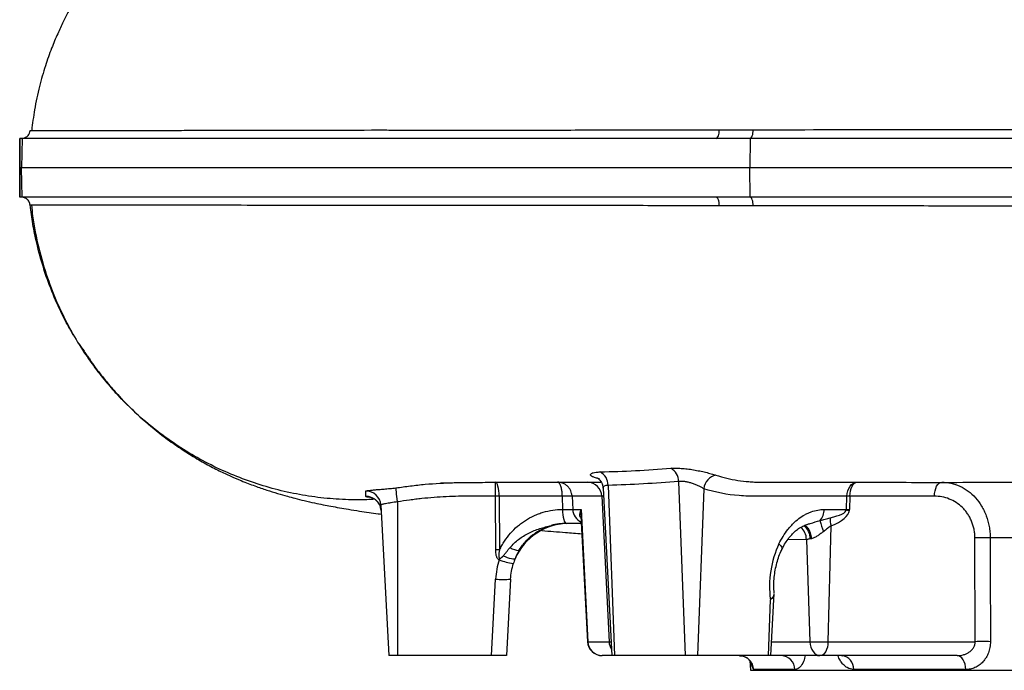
# Model space of a CAD drawing. Header units: millimetres. Extents: x 1747 to 10789, y 1498 to 10860.
# Tile 1 of 21: x 1747 to 3421, y 2593 to 3700. Entities that reach past the tile are written whole.
import ezdxf

# ---------------------------------------------------------------- set-up
doc = ezdxf.new("R2010")
doc.units = ezdxf.units.MM
doc.header["$LTSCALE"] = 5

msp = doc.modelspace()

# ---------------------------------------------------------------- linework, layer by layer
at = {"color": 7, "linetype": 'Continuous', "lineweight": 25}
for p, q in [((1747.6, 3497.9), (1747.5, 3497.9)), ((1751.2, 3497.9), (1747.6, 3497.9)), ((1751.2, 3497.9), (1750.3, 3447.9)), ((2930.9, 3497.9), (1751.2, 3497.9)), ((2988.8, 3497.9), (2930.9, 3497.9)), ((2988.8, 3497.9), (2988.5, 3447.9)), ((3970.2, 3497.9), (2988.8, 3497.9)), ((1750.3, 3447.9), (1747.3, 3447.9)), ((2988.5, 3447.9), (1750.3, 3447.9)), ((1751.2, 3397.9), (1750.3, 3447.9)), ((2988.8, 3397.9), (2988.5, 3447.9)), ((4662.2, 3447.9), (2988.5, 3447.9)), ((1747.6, 3397.9), (1747.5, 3397.9)), ((1751.2, 3397.9), (1747.6, 3397.9)), ((2930.9, 3397.9), (1751.2, 3397.9)), ((2988.8, 3397.9), (2930.9, 3397.9)), ((3970.2, 3397.9), (2988.8, 3397.9)), ((1833.3, 3171.5), (1837.8, 3163.9)), ((2555.7, 2889.2), (2555.7, 2912.9)), ((2867.2, 2914.1), (2878.2, 2617.9)), ((2738.7, 2902.8), (2753.6, 2617.9)), ((2747.2, 2907.6), (2758, 2617.9)), ((2909.9, 2901.9), (2899.4, 2617.9)), ((2389.4, 2879.8), (2389.4, 2617.9)), ((2556.4, 2797.7), (2555.7, 2889.2)), ((2669.5, 2889.2), (2562.2, 2889.2)), ((2562.2, 2889.2), (2562.8, 2797.7)), ((2669.5, 2889.2), (2669.9, 2866.6)), ((2686.1, 2889.2), (2687.2, 2866.6)), ((2736.7, 2889.2), (2749, 2641.6)), ((3152.5, 2866.6), (3153.2, 2889.2)), ((3158.4, 2889.2), (3157.6, 2866.6)), ((3302, 2889.2), (3158.4, 2889.2)), ((2360.9, 2874.1), (2374.4, 2617.9)), ((2669.9, 2866.6), (2687.2, 2866.6)), ((2669.9, 2866.6), (2669.9, 2866.6)), ((2687.2, 2866.6), (2701.4, 2866.6)), ((2701.4, 2866.6), (2713, 2641.6)), ((3114.8, 2866.6), (3152.5, 2866.6)), ((2701.2, 2855.7), (2712.5, 2641.6)), ((2701.9, 2842.9), (2676.3, 2842.9)), ((3126.2, 2838.5), (3121.1, 2641.6)), ((3084.5, 2815.6), (3090.5, 2641.6)), ((3371.1, 2641.6), (3370.9, 2818.1)), ((2549.4, 2617.9), (2556.2, 2748.1)), ((2581.2, 2748.1), (2574.4, 2617.9)), ((3023.1, 2713), (3019.6, 2617.9)), ((3024, 2617.9), (3029.5, 2723.5)), ((2713, 2641.6), (2749, 2641.6)), ((3090.5, 2641.6), (3121.1, 2641.6)), ((3121.1, 2641.6), (3371.1, 2641.6)), ((2389.4, 2617.9), (2374.4, 2617.9)), ((2549.4, 2617.9), (2389.4, 2617.9)), ((2574.4, 2617.9), (2549.4, 2617.9)), ((2753.6, 2617.9), (2737.4, 2617.9)), ((2737.4, 2617.9), (2737.4, 2617.9)), ((2758, 2617.9), (2753.6, 2617.9)), ((2878.2, 2617.9), (2758, 2617.9)), ((2899.4, 2617.9), (2878.2, 2617.9)), ((3019.6, 2617.9), (2899.4, 2617.9)), ((3024, 2617.9), (3019.6, 2617.9)), ((3107.1, 2617.9), (3024, 2617.9)), ((3108.6, 2617.9), (3107.1, 2617.9)), ((3340.6, 2617.9), (3108.6, 2617.9)), ((2988.5, 2609.2), (2989.4, 2592.9)), ((3064.7, 2594.2), (2994.9, 2594.2)), ((3355.4, 2594.2), (3164.8, 2594.2)), ((2989.4, 2592.9), (4789.4, 2592.9))]:
    msp.add_line(p, q, dxfattribs=at)
at = {"color": 8, "linetype": 'Continuous', "lineweight": 25}
for p, q in [((2739.4, 2889.2), (2736.7, 2889.2)), ((3084.5, 2815.6), (3052.6, 2815.1)), ((2712.5, 2641.6), (2713, 2641.6)), ((2749, 2641.6), (2752.3, 2641.6)), ((3025.2, 2641.6), (3090.5, 2641.6))]:
    msp.add_line(p, q, dxfattribs=at)
at = {"color": 7, "linetype": 'Continuous', "lineweight": 25, "flags": 128}
for points in [[(2930.9, 3497.9), (2932, 3498.2), (2933, 3499), (2934, 3500.3), (2934.8, 3502.1), (2935.5, 3504.3), (2936.1, 3506.9), (2936.4, 3509.6), (2936.6, 3512.5)], [(2988.8, 3497.9), (2989.8, 3498.2), (2990.8, 3499), (2991.7, 3500.4), (2992.5, 3502.2), (2993.1, 3504.4), (2993.6, 3507), (2993.9, 3509.7), (2994, 3512.6)], [(2936.6, 3383.3), (2936.4, 3386.2), (2936.1, 3388.9), (2935.6, 3391.4), (2934.8, 3393.6), (2934, 3395.4), (2933, 3396.8), (2932, 3397.6), (2930.9, 3397.9)], [(2994, 3383.2), (2993.9, 3386.1), (2993.6, 3388.8), (2993.1, 3391.3), (2992.5, 3393.5), (2991.7, 3395.4), (2990.8, 3396.7), (2989.8, 3397.6), (2988.8, 3397.9)], [(2562.2, 2889.2), (2562, 2893.9), (2561.6, 2898.4), (2561, 2902.4), (2560.2, 2906), (2559.2, 2908.9), (2558.1, 2911.1), (2557, 2912.4), (2555.7, 2912.9)], [(3153.2, 2889.2), (3153.7, 2893.9), (3154.8, 2898.4), (3156.5, 2902.4), (3158.7, 2906), (3161.3, 2908.9), (3164.3, 2911.1), (3167.5, 2912.4), (3170.8, 2912.9)], [(3158.4, 2889.2), (3158.7, 2893.9), (3159.5, 2898.4), (3160.7, 2902.4), (3162.2, 2906), (3164.1, 2908.9), (3166.2, 2911.1), (3168.5, 2912.4), (3170.8, 2912.9)], [(3302, 2889.2), (3302.3, 2893.9), (3303.1, 2898.4), (3304.3, 2902.4), (3305.8, 2906), (3307.7, 2908.9), (3309.8, 2911.1), (3312.1, 2912.4), (3314.4, 2912.9)], [(2389.4, 2879.8), (2388.8, 2884.4), (2388.4, 2888.7), (2387.9, 2892.7), (2387.5, 2896.3), (2387.2, 2899.2), (2386.9, 2901.4), (2386.7, 2902.8), (2386.6, 2903.3)], [(2361.4, 2864.9), (2360.7, 2869.7), (2360.2, 2871.3)], [(2669.9, 2866.6), (2670, 2861.9), (2670.4, 2857.4), (2671.1, 2853.3), (2671.9, 2849.7), (2672.8, 2846.8), (2673.9, 2844.7), (2675.1, 2843.3), (2676.3, 2842.9)], [(2669.9, 2866.6), (2670, 2861.9), (2670.4, 2857.4), (2671.1, 2853.3), (2671.9, 2849.7), (2672.8, 2846.8), (2673.9, 2844.7), (2675.1, 2843.3), (2676.3, 2842.9)], [(3152.4, 2865.9), (3153, 2865.8), (3153.6, 2865.7), (3154.2, 2865.6), (3154.8, 2865.5), (3155.5, 2865.4), (3156.1, 2865.3), (3156.8, 2865.3), (3157.5, 2865.2)], [(3396.8, 2818.1), (3396.9, 2768.2), (3397.2, 2641.6)], [(2589.2, 2782.6), (2588.6, 2782.1), (2587.3, 2781.9), (2585.4, 2782.1), (2582.9, 2782.6), (2579.9, 2783.4), (2576.5, 2784.4), (2572.7, 2785.7), (2568.8, 2787.2)], [(3090.5, 2641.6), (3091, 2636.9), (3092, 2632.4), (3093.6, 2628.3), (3095.7, 2624.7), (3098.2, 2621.8), (3101, 2619.7), (3104, 2618.3), (3107.1, 2617.9)], [(3121.1, 2641.6), (3120.7, 2636.9), (3120, 2632.4), (3118.8, 2628.3), (3117.2, 2624.7), (3115.3, 2621.8), (3113.2, 2619.7), (3111, 2618.3), (3108.6, 2617.9)], [(3355.4, 2594.2), (3355, 2598.9), (3354.1, 2603.4), (3352.7, 2607.4), (3350.8, 2611), (3348.6, 2613.9), (3346.1, 2616.1), (3343.4, 2617.4), (3340.6, 2617.9)]]:
    msp.add_lwpolyline(points, dxfattribs=at)
at = {"color": 8, "linetype": 'Continuous', "lineweight": 25, "flags": 128}
for points in [[(3081.6, 2839.5), (3082.1, 2839.4), (3084.5, 2837.8), (3086.8, 2835.1), (3088.9, 2831.5), (3090.6, 2827), (3092, 2822), (3092.9, 2816.7)], [(3037.8, 2808), (3040.3, 2805.5), (3042, 2803.1), (3042.9, 2801), (3042.9, 2799.2), (3042.7, 2798.5)]]:
    msp.add_lwpolyline(points, dxfattribs=at)
at = {"color": 7, "linetype": 'Continuous', "lineweight": 25}
for centre, radius, start, end in [((1750, 3512.9), 15, 349.6359, 353.9653), ((1750, 3382.9), 15, 5.805, 10.0811), ((2722.2, 2908.2), 25.1, 358.5552, 62.268), ((2840.9, 2913.7), 26.4, 0.8613, 60.1059), ((2712.3, 2888.6), 24.3, 1.4474, 88.5747), ((2936.4, 2899), 26.6, 102.456, 173.6884), ((2336, 2872.8), 25, 3.031, 91.4657), ((2559, 2426), 463.2, 89.6004, 90.3996), ((3155.8, 2593.2), 296, 89.4996, 90.5004), ((3086, 2866.8), 28.8, 318.4075, 359.5755), ((3117.2, 2867.9), 35.2, 356.7181, 357.878), ((3198.7, 2867.9), 93.4, 192.5411, 204.5616), ((3160.2, 2848.9), 35.5, 174.2918, 196.983), ((2681, 2742.9), 100, 90, 156.6278), ((3383.9, 2445), 373.3, 88.0069, 91.9931), ((2559.6, 2334.5), 463.2, 89.6004, 90.3996), ((2598.7, 2829.8), 33.3, 237.3567, 265.1439), ((2681, 2741.6), 125, 161.6608, 177), ((2607.1, 2896.7), 124.1, 248.8597, 260.2449), ((2681, 2742.9), 100, 161.6608, 177), ((2568.7, 2867.8), 120.3, 264.0433, 275.9567), ((2737.4, 2642.9), 25, 183, 270), ((2737.7, 2642.6), 24.7, 182.3659, 269.4357), ((3384.2, 2269.6), 372.2, 87.9911, 92.0089), ((2970, 2593), 24.9, 2.8102, 89.8336), ((3040.8, 2594), 23.9, 0.4328, 87.5583), ((3142.1, 2595.4), 22.7, 357.0537, 83.5647)]:
    msp.add_arc(centre, radius, start, end, dxfattribs=at)
at = {"color": 8, "linetype": 'Continuous', "lineweight": 25}
for centre, radius, start, end in [((2336.5, 2863.6), 25, 18.005, 91.772), ((2712.2, 2867.8), 25, 182.8477, 245.3563), ((3057.2, 2815.7), 27.2, 359.7436, 49.1989), ((3063.9, 2817), 27.2, 358.6105, 54.2876), ((2774.8, 2642.8), 25.9, 182.7429, 212.5455)]:
    msp.add_arc(centre, radius, start, end, dxfattribs=at)
at = {"color": 7, "linetype": 'Continuous', "lineweight": 25}
for centre, major_axis, ratio, start_param, end_param in [((3004, 2867.9), (148.5, -1.2), 0.168175, 5.664656, 6.251404), ((2991.8, 2869.2), (165.8, -2.3), 0.298259, 5.662456, 6.249204), ((3170.2, 2867.9), (25, 0.8), 0.041705, 3.923809, 4.185247), ((3110.2, 2741.6), (9.2, 124.8), 0.705175, 1.062232, 1.853575)]:
    msp.add_ellipse(centre, major_axis=major_axis, ratio=ratio, start_param=start_param, end_param=end_param, dxfattribs=at)
for points, knots in [([(1930.9, 3852.2), (1927.4, 3848.7), (1921, 3842.2), (1911.1, 3830.9), (1901.5, 3819.4), (1892, 3807.2), (1882.8, 3795.1), (1874, 3783.3), (1866, 3772.2), (1857.4, 3759.6), (1848.4, 3745.6), (1839.3, 3730.4), (1830.1, 3714), (1820.8, 3695.8), (1811, 3674.7), (1800.7, 3649.8), (1790.1, 3620), (1780.2, 3585.1), (1772.1, 3548.4), (1769, 3523.1), (1767.6, 3511.3)], [0, 0, 0, 0, 0.087298, 0.161335, 0.222827, 0.273083, 0.314575, 0.342587, 0.371866, 0.405805, 0.444421, 0.482607, 0.524353, 0.569573, 0.619172, 0.678912, 0.749397, 0.830139, 0.920505, 1, 1, 1, 1]), ([(1747.2, 3447.9), (1747.3, 3452.8), (1747.4, 3457.5), (1747.4, 3464.6), (1747.5, 3466.9), (1747.5, 3471.4), (1747.5, 3473.7), (1747.5, 3478), (1747.5, 3480), (1747.6, 3484.1), (1747.6, 3486), (1747.5, 3491.6), (1747.5, 3495), (1747.5, 3497.9)], [0, 0, 0, 0, 0.25, 0.25, 0.375, 0.375, 0.5, 0.5, 0.625, 0.625, 0.75, 0.75, 1, 1, 1, 1]), ([(1747.6, 3497.9), (1747.6, 3495), (1747.6, 3491.6), (1747.6, 3486.1), (1747.6, 3484.2), (1747.6, 3480.1), (1747.6, 3478), (1747.6, 3473.7), (1747.6, 3471.5), (1747.5, 3467), (1747.5, 3464.6), (1747.4, 3457.6), (1747.4, 3452.8), (1747.3, 3447.9)], [0, 0, 0, 0, 0.25, 0.25, 0.375, 0.375, 0.5, 0.5, 0.625, 0.625, 0.75, 0.75, 1, 1, 1, 1]), ([(1750.3, 3497.9), (1751.4, 3498), (1753.8, 3498.1), (1757.1, 3499.4), (1760.5, 3501.7), (1763.6, 3505.6), (1764.5, 3508.9), (1764.8, 3510.4), (1764.8, 3510.2), (1764.7, 3510.2)], [0, 0, 0, 0, 0.074155, 0.147968, 0.250005, 0.410093, 0.701002, 0.919999, 1, 1, 1, 1]), ([(1765.1, 3511.2), (1764.8, 3511.2), (1764.8, 3511.2), (1765.6, 3511.2), (1766.4, 3511.2), (1768.2, 3511.2), (1768.9, 3511.2), (1770.6, 3511.2), (1771.5, 3511.2), (1774.6, 3511.2), (1777.1, 3511.2), (1783, 3511.2), (1786.5, 3511.2), (1794.2, 3511.3), (1798.5, 3511.3), (1808, 3511.3), (1813.2, 3511.3), (1824.5, 3511.3), (1830.5, 3511.3), (1843.5, 3511.3), (1850.5, 3511.3), (1865.2, 3511.4), (1873, 3511.4), (1897.7, 3511.4), (1915.8, 3511.4), (1945.6, 3511.5), (1955.9, 3511.5), (1977.4, 3511.5), (1999.7, 3511.5), (2023.6, 3511.6), (2042.1, 3511.6), (2048.3, 3511.6), (2061, 3511.6), (2067.5, 3511.7), (2126.2, 3511.8), (2184, 3511.9), (2278.5, 3512), (2311.3, 3512.1), (2349.7, 3512.2), (2354, 3512.2), (2362.6, 3512.2), (2367, 3512.2), (2380, 3512.1), (2388.8, 3512.1), (2406.5, 3512), (2415.5, 3512), (2433.5, 3511.9), (2442.6, 3511.9), (2461, 3512), (2470.3, 3512), (2489, 3512), (2498.4, 3512), (2526.7, 3512), (2545.8, 3512.1), (2603.8, 3512.1), (2643.4, 3512.1), (2724.2, 3512.2), (2765.4, 3512.2), (2849.7, 3512.3), (2892.7, 3512.4), (2936.6, 3512.5)], [0, 0, 0, 0, 0.03125, 0.03125, 0.0625, 0.0625, 0.078125, 0.078125, 0.09375, 0.09375, 0.125, 0.125, 0.15625, 0.15625, 0.1875, 0.1875, 0.21875, 0.21875, 0.25, 0.25, 0.28125, 0.28125, 0.3125, 0.3125, 0.375, 0.375, 0.40625, 0.40625, 0.4375, 0.46875, 0.46875, 0.484375, 0.484375, 0.5, 0.5, 0.625, 0.625, 0.6875, 0.6875, 0.695313, 0.695313, 0.703125, 0.703125, 0.71875, 0.71875, 0.734375, 0.734375, 0.75, 0.75, 0.765625, 0.765625, 0.78125, 0.78125, 0.8125, 0.8125, 0.875, 0.875, 0.9375, 0.9375, 1, 1, 1, 1]), ([(2994, 3512.6), (3071.7, 3512.7), (3150.5, 3512.8), (3310.4, 3513), (3391.6, 3513), (3494.4, 3513), (3515.1, 3513), (3556.5, 3512.9), (3577.3, 3512.9), (3618.7, 3512.9), (3639.4, 3512.9), (3680.8, 3512.8), (3701.4, 3512.8), (3763.1, 3512.7), (3804.1, 3512.7), (3865.3, 3512.6), (3885.7, 3512.6), (3926.3, 3512.5), (3946.5, 3512.5), (3966.7, 3512.5)], [0, 0, 0, 0, 0.25, 0.25, 0.5, 0.5, 0.5625, 0.5625, 0.625, 0.625, 0.6875, 0.6875, 0.75, 0.75, 0.875, 0.875, 0.9375, 0.9375, 1, 1, 1, 1]), ([(1747.2, 3447.9), (1747.3, 3443), (1747.4, 3438.2), (1747.4, 3431.2), (1747.5, 3428.9), (1747.5, 3424.3), (1747.5, 3422.1), (1747.5, 3417.8), (1747.5, 3415.7), (1747.6, 3411.7), (1747.6, 3409.7), (1747.5, 3404.1), (1747.5, 3400.8), (1747.5, 3397.9)], [0, 0, 0, 0, 0.25, 0.25, 0.375, 0.375, 0.5, 0.5, 0.625, 0.625, 0.75, 0.75, 1, 1, 1, 1]), ([(1747.6, 3397.9), (1747.6, 3400.8), (1747.6, 3404.1), (1747.6, 3409.7), (1747.6, 3411.6), (1747.6, 3415.7), (1747.6, 3417.8), (1747.6, 3422.1), (1747.6, 3424.3), (1747.5, 3428.8), (1747.5, 3431.1), (1747.4, 3438.2), (1747.4, 3443), (1747.3, 3447.9)], [0, 0, 0, 0, 0.25, 0.25, 0.375, 0.375, 0.5, 0.5, 0.625, 0.625, 0.75, 0.75, 1, 1, 1, 1]), ([(1764.7, 3385.6), (1764.7, 3385.6), (1764.7, 3385.6), (1764.3, 3388.3), (1761.9, 3392.5), (1759, 3395.3), (1755.3, 3397.1), (1752.5, 3397.8), (1750.7, 3397.9), (1750.3, 3397.9)], [0, 0, 0, 0, 0.145235, 0.50666, 0.656295, 0.807256, 0.888345, 0.970062, 1, 1, 1, 1]), ([(2936.6, 3383.3), (2925.6, 3383.3), (2914.6, 3383.3), (2892.7, 3383.4), (2881.8, 3383.4), (2849.3, 3383.4), (2827.9, 3383.4), (2764.3, 3383.5), (2722.9, 3383.6), (2641.9, 3383.7), (2602.4, 3383.7), (2544.5, 3383.7), (2525.4, 3383.7), (2487.8, 3383.8), (2469.2, 3383.8), (2441.7, 3383.8), (2432.6, 3383.8), (2414.5, 3383.8), (2405.5, 3383.8), (2387.7, 3383.7), (2378.9, 3383.7), (2361.5, 3383.6), (2352.8, 3383.6), (2310, 3383.7), (2277.2, 3383.7), (2182.8, 3383.9), (2125.3, 3384), (2060.4, 3384.1), (2047.8, 3384.1), (2029.4, 3384.2), (2023.3, 3384.2), (2011.4, 3384.2), (2005.5, 3384.2), (1988.2, 3384.2), (1977.1, 3384.3), (1955.6, 3384.3), (1945.3, 3384.3), (1915.6, 3384.3), (1897.5, 3384.4), (1864.7, 3384.4), (1850, 3384.4), (1830.5, 3384.5), (1824.4, 3384.5), (1813.1, 3384.5), (1808, 3384.5), (1798.5, 3384.5), (1794.2, 3384.5), (1786.4, 3384.5), (1783, 3384.5), (1777.1, 3384.5), (1774.6, 3384.5), (1771.5, 3384.5), (1770.5, 3384.5), (1768.9, 3384.5), (1768.2, 3384.5), (1766.4, 3384.5), (1765.6, 3384.6), (1765, 3384.6), (1764.9, 3384.6), (1764.9, 3384.6), (1764.9, 3384.6), (1765, 3384.6), (1765.1, 3384.6), (1765.1, 3384.6), (1765.1, 3384.6), (1765.1, 3384.6), (1765.1, 3384.6)], [0, 0, 0, 0, 0.015625, 0.015625, 0.03125, 0.03125, 0.0625, 0.0625, 0.125, 0.125, 0.1875, 0.1875, 0.21875, 0.21875, 0.25, 0.25, 0.265625, 0.265625, 0.28125, 0.28125, 0.296875, 0.296875, 0.3125, 0.3125, 0.375, 0.375, 0.5, 0.5, 0.53125, 0.53125, 0.546875, 0.546875, 0.5625, 0.5625, 0.59375, 0.59375, 0.625, 0.625, 0.6875, 0.6875, 0.75, 0.75, 0.78125, 0.78125, 0.8125, 0.8125, 0.84375, 0.84375, 0.875, 0.875, 0.90625, 0.90625, 0.921875, 0.921875, 0.9375, 0.9375, 0.96875, 0.96875, 0.984375, 0.984375, 0.992188, 0.996094, 0.998047, 0.999023, 0.999023, 1, 1, 1, 1]), ([(1833.8, 3171.5), (1828.8, 3180.3), (1816.9, 3201.8), (1801.4, 3237.6), (1786.9, 3278.3), (1776.5, 3316.7), (1769.3, 3352.1), (1766.5, 3373.8), (1765.1, 3384.6)], [0, 0, 0, 0, 0.135079, 0.3270048, 0.5186909, 0.710044, 0.8551558, 1, 1, 1, 1]), ([(1767.1, 3384.6), (1767.8, 3378.4), (1770.4, 3353.8), (1778.7, 3312.1), (1793.4, 3261.5), (1811.5, 3215.6), (1831.7, 3174.7), (1853, 3138.9), (1874.3, 3108.1), (1894.9, 3082.2), (1914, 3060.6), (1925.5, 3049), (1930.9, 3043.5)], [0, 0, 0, 0, 0.045565, 0.183841, 0.315011, 0.438335, 0.55333, 0.659618, 0.757085, 0.845914, 0.926585, 1, 1, 1, 1]), ([(3966.7, 3383.3), (3926.5, 3383.2), (3886.1, 3383.2), (3805.1, 3383.1), (3764.4, 3383), (3682.7, 3382.9), (3641.6, 3382.9), (3579.8, 3382.8), (3559.2, 3382.8), (3517.8, 3382.8), (3497.1, 3382.8), (3435.2, 3382.8), (3394.1, 3382.8), (3332.5, 3382.8), (3312.1, 3382.8), (3271.5, 3382.9), (3251.2, 3382.9), (3150.6, 3383), (3071.5, 3383.1), (2994, 3383.2)], [0, 0, 0, 0, 0.125, 0.125, 0.25, 0.25, 0.375, 0.375, 0.4375, 0.4375, 0.5, 0.5, 0.625, 0.625, 0.6875, 0.6875, 0.75, 0.75, 1, 1, 1, 1]), ([(1847.5, 3149.1), (1847.8, 3148.7), (1849.3, 3146.4), (1852.7, 3141.6), (1856.9, 3135.5), (1860.3, 3130.6), (1863.3, 3126.3), (1867.3, 3120.4), (1874.3, 3110.4), (1884.7, 3096.5), (1899.2, 3078.5), (1921.1, 3053.6), (1951.1, 3023.8), (1984.2, 2996.1), (2013.9, 2974.6), (2038.7, 2958.5), (2063, 2944.4), (2085.5, 2932.7), (2105.7, 2923.2), (2126.3, 2914.4), (2147.3, 2906.3), (2167, 2899.5), (2185.2, 2893.8), (2201.5, 2889.1), (2216.4, 2885.2), (2231.5, 2881.5), (2247.7, 2877.8), (2262.9, 2874.7), (2276.7, 2872), (2291, 2869.4), (2307, 2866.7), (2324, 2864), (2340.7, 2861.5), (2352.9, 2859.8), (2359.9, 2858.8), (2361.7, 2858.6)], [0, 0, 0, 0, 0.003771, 0.023112, 0.037627, 0.043385, 0.048424, 0.057336, 0.068957, 0.093005, 0.120449, 0.153168, 0.213657, 0.27414, 0.310815, 0.347508, 0.382345, 0.413831, 0.442287, 0.468162, 0.504955, 0.541204, 0.576243, 0.609711, 0.63748, 0.673219, 0.713166, 0.747741, 0.781176, 0.818595, 0.858332, 0.906219, 0.947556, 0.986586, 1, 1, 1, 1]), ([(2350.7, 2883.9), (2346.3, 2883.6), (2328, 2882.3), (2295.6, 2883.2), (2253.9, 2886.6), (2212.3, 2893.4), (2171.2, 2903.4), (2130.9, 2916.5), (2091.4, 2932.6), (2053.2, 2951.8), (2016.5, 2973.9), (1981.5, 2998.9), (1952.9, 3022.2), (1937, 3038.1), (1931.2, 3043.8)], [0, 0, 0, 0, 0.029015, 0.119222, 0.209876, 0.300942, 0.392397, 0.484203, 0.57632, 0.668722, 0.761367, 0.854212, 0.947225, 1, 1, 1, 1]), ([(2732.5, 2918.8), (2730, 2919.4), (2727.8, 2919.9), (2724.9, 2920.8), (2724, 2921.1), (2722.4, 2921.7), (2721.7, 2922), (2719.8, 2922.9), (2718.8, 2923.6), (2717.9, 2924.5), (2717.7, 2924.8), (2717.4, 2925.4), (2717.4, 2925.7), (2717.5, 2926.6), (2717.9, 2927.1), (2719.1, 2927.9), (2719.6, 2928.1), (2720.6, 2928.6), (2721.3, 2928.8), (2723.4, 2929.4), (2725.1, 2929.7), (2729.1, 2930.2), (2731.3, 2930.3), (2733.9, 2930.4)], [0, 0, 0, 0, 0.125, 0.125, 0.1875, 0.1875, 0.25, 0.25, 0.375, 0.375, 0.4375, 0.4375, 0.5, 0.5, 0.625, 0.625, 0.6875, 0.6875, 0.75, 0.75, 0.875, 0.875, 1, 1, 1, 1]), ([(2733.9, 2930.4), (2753.9, 2931), (2773.9, 2931.7), (2813.9, 2933.7), (2834, 2935), (2854, 2936.6)], [0, 0, 0, 0, 0.5, 0.5, 1, 1, 1, 1]), ([(2854, 2936.6), (2856.6, 2936.8), (2859.3, 2936.9), (2863.8, 2936.9), (2865.3, 2936.8), (2868.5, 2936.7), (2870.1, 2936.6), (2875.1, 2936.3), (2878.5, 2935.9), (2883.7, 2935.3), (2885.5, 2935.1), (2889, 2934.6), (2890.8, 2934.3), (2894.3, 2933.7), (2896.1, 2933.4), (2899.6, 2932.7), (2901.3, 2932.4), (2906.6, 2931.3), (2909.9, 2930.6), (2916.4, 2929), (2919.6, 2928.2), (2925.4, 2926.6), (2928.1, 2925.8), (2930.6, 2925)], [0, 0, 0, 0, 0.125, 0.125, 0.1875, 0.1875, 0.25, 0.25, 0.375, 0.375, 0.4375, 0.4375, 0.5, 0.5, 0.5625, 0.5625, 0.625, 0.625, 0.75, 0.75, 0.875, 0.875, 1, 1, 1, 1]), ([(2463.3, 2911.6), (2463.3, 2911.6), (2463.4, 2911.6), (2467.4, 2911.7), (2474.8, 2911.9), (2486.3, 2912.2), (2499.7, 2912.4), (2516, 2912.6), (2533.9, 2912.7), (2551.8, 2912.8), (2567.9, 2912.9), (2582.2, 2912.9), (2594.3, 2912.9), (2605.3, 2912.9), (2617, 2912.9), (2629.1, 2912.9), (2645.3, 2912.9), (2666.9, 2912.9), (2694.5, 2912.9), (2717.7, 2912.9), (2732.2, 2912.9), (2735.7, 2912.9)], [0, 0, 0, 0, 0.042605, 0.097907, 0.148795, 0.196104, 0.253126, 0.303758, 0.350612, 0.400049, 0.443183, 0.47236, 0.498685, 0.530927, 0.570312, 0.617541, 0.670393, 0.760346, 0.858835, 0.965965, 1, 1, 1, 1]), ([(2686.1, 2889.2), (2686, 2890), (2686, 2890.8), (2685.7, 2892.4), (2685.6, 2893.1), (2685, 2895.5), (2684.5, 2896.9), (2683.5, 2899.1), (2683.2, 2899.8), (2682.4, 2901.2), (2681.9, 2901.8), (2680.6, 2903.8), (2679.6, 2904.9), (2677.9, 2906.6), (2677.3, 2907.1), (2676, 2908.1), (2675.4, 2908.5), (2673.5, 2909.8), (2672.1, 2910.5), (2669.9, 2911.4), (2669.2, 2911.7), (2667.7, 2912.1), (2666.9, 2912.3), (2664.7, 2912.7), (2663.1, 2912.9), (2661.5, 2912.9)], [0, 0, 0, 0, 0.0625, 0.0625, 0.125, 0.125, 0.25, 0.25, 0.3125, 0.3125, 0.375, 0.375, 0.5, 0.5, 0.5625, 0.5625, 0.625, 0.625, 0.75, 0.75, 0.8125, 0.8125, 0.875, 0.875, 1, 1, 1, 1]), ([(2669.5, 2889.2), (2669.5, 2889.6), (2669.5, 2890.3), (2669.5, 2891.4), (2669.4, 2892.6), (2669.3, 2893.7), (2669.2, 2894.8), (2669.1, 2895.9), (2669, 2897), (2668.9, 2898.1), (2668.7, 2899.2), (2668.5, 2900.2), (2668.3, 2901.3), (2668.1, 2902.3), (2667.9, 2903.3), (2667.6, 2904.2), (2667.3, 2905.2), (2666.8, 2906.8), (2665.9, 2909), (2664.9, 2910.7), (2664.1, 2911.6), (2663.6, 2912.1), (2663, 2912.5), (2662.3, 2912.8), (2661.8, 2912.9), (2661.5, 2912.9)], [0, 0, 0, 0, 0.029533, 0.059297, 0.089292, 0.11952, 0.149978, 0.18067, 0.211593, 0.242749, 0.274138, 0.305759, 0.337614, 0.369703, 0.402025, 0.434581, 0.467371, 0.500395, 0.618993, 0.749969, 0.786768, 0.830171, 0.880178, 0.936788, 1, 1, 1, 1]), ([(2713, 2912.9), (2714.2, 2912.9), (2716.8, 2912.9), (2722.8, 2912.9), (2729.1, 2912.9), (2733.9, 2912.9), (2735.7, 2912.9)], [0, 0, 0, 0, 0.271825, 0.551533, 0.823358, 1, 1, 1, 1]), ([(2728.7, 2920.3), (2728.6, 2920.3), (2728.5, 2920.4), (2729.3, 2920), (2731.1, 2918.7), (2733.7, 2916.2), (2736.2, 2912.4), (2738.2, 2907.7), (2738.4, 2904.3), (2738.6, 2902.7)], [0, 0, 0, 0, 0.049674, 0.196869, 0.339497, 0.488002, 0.656074, 0.842039, 1, 1, 1, 1]), ([(2867.2, 2914.1), (2847.3, 2912.5), (2827.3, 2911.1), (2787.3, 2909), (2767.3, 2908.2), (2747.2, 2907.6)], [0, 0, 0, 0, 0.5, 0.5, 1, 1, 1, 1]), ([(2909.9, 2901.9), (2908.6, 2902.7), (2907.1, 2903.5), (2904, 2905.2), (2902.4, 2906), (2898.9, 2907.6), (2897.1, 2908.4), (2894.2, 2909.5), (2893.3, 2909.8), (2891.3, 2910.5), (2890.3, 2910.9), (2888.4, 2911.5), (2887.4, 2911.8), (2885.4, 2912.4), (2884.4, 2912.6), (2881.4, 2913.3), (2879.4, 2913.7), (2875.6, 2914.3), (2873.7, 2914.4), (2870.3, 2914.4), (2868.7, 2914.3), (2867.2, 2914.1)], [0, 0, 0, 0, 0.125, 0.125, 0.25, 0.25, 0.375, 0.375, 0.4375, 0.4375, 0.5, 0.5, 0.5625, 0.5625, 0.625, 0.625, 0.75, 0.75, 0.875, 0.875, 1, 1, 1, 1]), ([(2930.6, 2925), (2942.9, 2921.1), (2955.3, 2918.1), (2974.1, 2915.1), (2980.4, 2914.4), (2989.8, 2913.6), (2993, 2913.4), (2997.7, 2913.2), (3000.1, 2913.1), (3002.9, 2913.1), (3004.1, 2913), (3004.9, 2913), (3005.3, 2913), (3005.7, 2913)], [0, 0, 0, 0, 0.5, 0.5, 0.75, 0.75, 0.875, 0.875, 0.9375, 0.96875, 0.984375, 0.984375, 1, 1, 1, 1]), ([(3071.1, 2912.9), (3071.1, 2912.9), (3071, 2912.9), (3071.4, 2912.9), (3072.6, 2912.9), (3076.5, 2912.9), (3083.9, 2912.9), (3094, 2912.9), (3105, 2912.8), (3136.2, 2912.8), (3188.4, 2912.8), (3263.1, 2912.7), (3340.6, 2912.7), (3409.3, 2912.8), (3468.2, 2912.8), (3516.7, 2912.8), (3566.9, 2912.8), (3619.9, 2912.8), (3673.6, 2912.9), (3709.5, 2912.9), (3726.6, 2912.9)], [0, 0, 0, 0, 0.000011, 0.002931, 0.006147, 0.014078, 0.027709, 0.045296, 0.063393, 0.081502, 0.197724, 0.314427, 0.431957, 0.552158, 0.622163, 0.693197, 0.765411, 0.842192, 0.925331, 1, 1, 1, 1]), ([(3314.4, 2912.9), (3319.8, 2912.9), (3325, 2912.3), (3335.3, 2910.1), (3340.3, 2908.4), (3350.2, 2903.9), (3354.9, 2901.1), (3363.7, 2894.6), (3367.9, 2890.8), (3375.6, 2882.1), (3379.1, 2877.4), (3383.7, 2869.7), (3385.1, 2867.1), (3387.1, 2863), (3387.7, 2861.6), (3388.9, 2858.7), (3389.5, 2857.2), (3392.2, 2849.9), (3393.9, 2843.8), (3395.6, 2834.4), (3396, 2831.2), (3396.6, 2824.7), (3396.8, 2821.4), (3396.8, 2818.1)], [0, 0, 0, 0, 0.125, 0.125, 0.25, 0.25, 0.375, 0.375, 0.5, 0.5, 0.625, 0.625, 0.6875, 0.6875, 0.71875, 0.71875, 0.75, 0.75, 0.875, 0.875, 0.9375, 0.9375, 1, 1, 1, 1]), ([(2335.3, 2897.7), (2335.3, 2897.9), (2335.7, 2898.1), (2336.6, 2898.3), (2337, 2898.4), (2338, 2898.6), (2338.5, 2898.7), (2340.4, 2899), (2341.9, 2899.1), (2345.6, 2899.5), (2347.7, 2899.7), (2352.4, 2900.1), (2354.9, 2900.4), (2359.1, 2900.7), (2360.6, 2900.8), (2363.6, 2901.1), (2365.1, 2901.2), (2368.2, 2901.5), (2369.8, 2901.6), (2373, 2901.9), (2374.7, 2902.1), (2379.8, 2902.6), (2383.2, 2902.9), (2386.6, 2903.3)], [0, 0, 0, 0, 0.125, 0.125, 0.1875, 0.1875, 0.25, 0.25, 0.375, 0.375, 0.5, 0.5, 0.625, 0.625, 0.6875, 0.6875, 0.75, 0.75, 0.8125, 0.8125, 0.875, 0.875, 1, 1, 1, 1]), ([(2335.7, 2888.5), (2335.5, 2890.3), (2335.4, 2891.9), (2335.3, 2895), (2335.3, 2896.4), (2335.3, 2897.7)], [0, 0, 0, 0, 0.5, 0.5, 1, 1, 1, 1]), ([(3153.2, 2889.2), (3132.8, 2889.2), (3112.5, 2889.2), (3071.7, 2889.2), (3051.4, 2889.2), (3020.9, 2889.2), (3010.7, 2889.2), (2998, 2889.3), (2995.4, 2889.3), (2990.3, 2889.3), (2987.8, 2889.3), (2980.1, 2889.4), (2975.1, 2889.7), (2949.8, 2891.6), (2929.8, 2895.5), (2909.9, 2901.9)], [0, 0, 0, 0, 0.25, 0.25, 0.5, 0.5, 0.625, 0.625, 0.65625, 0.65625, 0.6875, 0.6875, 0.75, 0.75, 1, 1, 1, 1]), ([(2343, 2887.4), (2343, 2887.4), (2342.9, 2887.4), (2343.6, 2887.3), (2345.5, 2886.7), (2348.4, 2885.5), (2352, 2883.3), (2355.5, 2879.9), (2358.5, 2875.8), (2359.6, 2872.6), (2360.1, 2871.2)], [0, 0, 0, 0, 0.0423318, 0.1599871, 0.2682866, 0.3848069, 0.5243171, 0.6843081, 0.8571998, 1, 1, 1, 1]), ([(2389.4, 2879.8), (2387.5, 2879.4), (2385.6, 2879.1), (2382, 2878.4), (2380.2, 2878.1), (2377.6, 2877.7), (2376.8, 2877.5), (2375.2, 2877.3), (2374.3, 2877.1), (2372, 2876.8), (2370.6, 2876.5), (2367.9, 2876.1), (2366.7, 2875.9), (2364.7, 2875.5), (2363.8, 2875.3), (2362.7, 2875.1), (2362.4, 2875), (2361.9, 2874.8), (2361.6, 2874.7), (2361.1, 2874.4), (2360.9, 2874.3), (2360.9, 2874.1)], [0, 0, 0, 0, 0.125, 0.125, 0.25, 0.25, 0.3125, 0.3125, 0.375, 0.375, 0.5, 0.5, 0.625, 0.625, 0.75, 0.75, 0.8125, 0.8125, 0.875, 0.875, 1, 1, 1, 1]), ([(2555.7, 2889.2), (2548.8, 2889.2), (2541.8, 2889.2), (2527.9, 2889.2), (2521, 2889.2), (2500.1, 2889.2), (2486.2, 2888.8), (2458.4, 2887.5), (2444.6, 2886.5), (2427.3, 2884.7), (2423.8, 2884.3), (2416.9, 2883.4), (2413.5, 2882.9), (2403.2, 2881.4), (2396.3, 2880.5), (2389.4, 2879.8)], [0, 0, 0, 0, 0.125, 0.125, 0.25, 0.25, 0.5, 0.5, 0.75, 0.75, 0.8125, 0.8125, 0.875, 0.875, 1, 1, 1, 1]), ([(2686.1, 2889.2), (2686, 2889.2), (2685.9, 2889.2), (2685.7, 2889.3), (2685.4, 2889.3), (2685.1, 2889.3), (2684.8, 2889.3), (2684.4, 2889.4), (2684, 2889.4), (2683.5, 2889.4), (2683, 2889.4), (2682.5, 2889.4), (2681.9, 2889.4), (2681.3, 2889.4), (2680.5, 2889.4), (2679.4, 2889.4), (2678, 2889.4), (2676.5, 2889.4), (2674.9, 2889.4), (2673.2, 2889.3), (2671.4, 2889.3), (2670.2, 2889.2), (2669.5, 2889.2)], [0, 0, 0, 0, 0.039529, 0.078879, 0.11805, 0.157043, 0.195858, 0.234497, 0.272958, 0.311244, 0.349354, 0.38729, 0.425051, 0.462638, 0.500052, 0.569657, 0.639861, 0.710669, 0.782083, 0.854107, 0.926745, 1, 1, 1, 1]), ([(2736.7, 2889.2), (2730.8, 2889.2), (2725.3, 2889.2), (2715.1, 2889.2), (2710.5, 2889.2), (2697.8, 2889.2), (2691.1, 2889.2), (2686.1, 2889.2)], [0, 0, 0, 0, 0.25, 0.25, 0.5, 0.5, 1, 1, 1, 1]), ([(3370.9, 2818.1), (3370.9, 2820.6), (3370.7, 2823.2), (3370.2, 2828.1), (3369.9, 2830.6), (3368.4, 2837.8), (3367, 2842.4), (3364.1, 2849.1), (3363.1, 2851.3), (3360.8, 2855.4), (3359.6, 2857.4), (3357, 2861.3), (3355.6, 2863.1), (3352.6, 2866.6), (3351.1, 2868.3), (3346.2, 2873.1), (3342.7, 2875.9), (3335.3, 2880.7), (3331.4, 2882.7), (3323.2, 2886), (3319.1, 2887.2), (3310.6, 2888.8), (3306.3, 2889.2), (3302, 2889.2)], [0, 0, 0, 0, 0.0625, 0.0625, 0.125, 0.125, 0.25, 0.25, 0.3125, 0.3125, 0.375, 0.375, 0.4375, 0.4375, 0.5, 0.5, 0.625, 0.625, 0.75, 0.75, 0.875, 0.875, 1, 1, 1, 1]), ([(2562.8, 2797.7), (2564.1, 2800.3), (2565.4, 2802.8), (2568.2, 2807.8), (2569.7, 2810.3), (2574.4, 2817.4), (2577.8, 2821.8), (2585.1, 2830.3), (2589.1, 2834.2), (2595.5, 2839.8), (2597.7, 2841.5), (2602.2, 2844.9), (2604.4, 2846.5), (2611.4, 2851), (2616.3, 2853.7), (2623.9, 2857.1), (2626.5, 2858.2), (2631.7, 2860.2), (2634.4, 2861.1), (2642.4, 2863.4), (2647.8, 2864.6), (2658.7, 2866.2), (2664.2, 2866.6), (2669.9, 2866.6)], [0, 0, 0, 0, 0.0625, 0.0625, 0.125, 0.125, 0.25, 0.25, 0.375, 0.375, 0.4375, 0.4375, 0.5, 0.5, 0.625, 0.625, 0.6875, 0.6875, 0.75, 0.75, 0.875, 0.875, 1, 1, 1, 1]), ([(3037.8, 2808), (3042.2, 2817), (3047.2, 2825.1), (3054.2, 2834.2), (3055.7, 2835.9), (3058.7, 2839.3), (3060.2, 2840.9), (3064.9, 2845.6), (3071.4, 2851.3), (3078.3, 2855.7), (3083.6, 2858.7), (3085.4, 2859.6), (3089, 2861.2), (3090.8, 2862), (3099.9, 2865.2), (3107.3, 2866.6), (3114.8, 2866.6)], [0, 0, 0, 0, 0.25, 0.25, 0.3125, 0.3125, 0.375, 0.375, 0.5, 0.625, 0.625, 0.6875, 0.6875, 0.75, 0.75, 1, 1, 1, 1]), ([(3152.4, 2865.9), (3153.2, 2866), (3154, 2866.1), (3155.8, 2866.4), (3156.7, 2866.5), (3157.6, 2866.6)], [0, 0, 0, 0, 0.5, 0.5, 1, 1, 1, 1]), ([(3157.5, 2865.2), (3157.5, 2865.4), (3157.5, 2865.6), (3157.5, 2865.8), (3157.6, 2866), (3157.6, 2866.3), (3157.6, 2866.5), (3157.6, 2866.5), (3157.6, 2866.5), (3157.6, 2866.6)], [0, 0, 0, 0, 0.0001321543, 0.0001321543, 0.0001321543, 0.0002643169, 0.0002643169, 0.0002643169, 0.0002842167, 0.0002842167, 0.0002842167, 0.0002842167]), ([(3107.6, 2847.7), (3110.6, 2848.5), (3113.6, 2849.4), (3119.3, 2851), (3122.1, 2851.8), (3124.9, 2852.4)], [0, 0, 0, 0, 0.5, 0.5, 1, 1, 1, 1]), ([(2580.7, 2801.7), (2585.2, 2806.8), (2590, 2811.5), (2598, 2817.7), (2600.7, 2819.6), (2606.5, 2823.2), (2609.4, 2824.9), (2615.4, 2827.9), (2618.5, 2829.3), (2624.8, 2831.8), (2628, 2832.9), (2634.4, 2835), (2637.7, 2835.9), (2642.6, 2837.2), (2644.2, 2837.6), (2647.4, 2838.5), (2649.1, 2838.9), (2650.7, 2839.3)], [0, 0, 0, 0, 0.25, 0.25, 0.375, 0.375, 0.5, 0.5, 0.625, 0.625, 0.75, 0.75, 0.875, 0.875, 0.9375, 0.9375, 1, 1, 1, 1]), ([(2595.9, 2796.6), (2597.3, 2799.1), (2598.9, 2801.6), (2602.4, 2806.5), (2604.2, 2808.8), (2610.1, 2815.5), (2614.4, 2819.6), (2621.4, 2825.1), (2623.9, 2826.8), (2628.9, 2830), (2631.5, 2831.4), (2636.8, 2834.1), (2639.5, 2835.3), (2643.6, 2837), (2645, 2837.5), (2647.8, 2838.4), (2649.2, 2838.9), (2650.7, 2839.3)], [0, 0, 0, 0, 0.125, 0.125, 0.25, 0.25, 0.5, 0.5, 0.625, 0.625, 0.75, 0.75, 0.875, 0.875, 0.9375, 0.9375, 1, 1, 1, 1]), ([(2635, 2830.7), (2648.1, 2829.6), (2669.9, 2827.8), (2693.4, 2826.1), (2702.8, 2825.3)], [0, 0, 0, 0, 0.596774, 1, 1, 1, 1]), ([(3042.8, 2798.4), (3043.9, 2800.6), (3046.5, 2806.2), (3051.6, 2814.1), (3057.8, 2822.1), (3064.3, 2828.7), (3071.2, 2834.2), (3078.1, 2838.2), (3082.9, 2840.4), (3085.3, 2841), (3085.5, 2841)], [0, 0, 0, 0, 0.095775, 0.24301, 0.392047, 0.536918, 0.685473, 0.837013, 0.987203, 1, 1, 1, 1]), ([(3113.8, 2829.1), (3112.1, 2827.9), (3110.5, 2826.6), (3107.1, 2824.2), (3105.4, 2822.9), (3102, 2820.7), (3100.2, 2819.6), (3096.6, 2817.8), (3094.7, 2817.1), (3092.9, 2816.7)], [0, 0, 0, 0, 0.25, 0.25, 0.5, 0.5, 0.75, 0.75, 1, 1, 1, 1]), ([(3126.2, 2838.5), (3124.2, 2837.1), (3122.2, 2835.6), (3118.1, 2832.4), (3116, 2830.7), (3113.8, 2829.1)], [0, 0, 0, 0, 0.5, 0.5, 1, 1, 1, 1]), ([(2562.4, 2780.9), (2561.6, 2781.2), (2560.9, 2781.6), (2559.8, 2782.7), (2559.3, 2783.3), (2558.5, 2784.7), (2558.2, 2785.5), (2557.7, 2787), (2557.5, 2787.7), (2557, 2790), (2556.7, 2791.5), (2556.5, 2794.6), (2556.4, 2796.2), (2556.4, 2797.7)], [0, 0, 0, 0, 0.125, 0.125, 0.25, 0.25, 0.375, 0.375, 0.5, 0.5, 0.75, 0.75, 1, 1, 1, 1]), ([(2562.8, 2797.7), (2562.5, 2795.9), (2562.1, 2794.1), (2561.8, 2791.4), (2561.7, 2790.5), (2561.6, 2788.7), (2561.6, 2787.8), (2561.7, 2786.4), (2561.7, 2785.9), (2561.9, 2785), (2562, 2784.5), (2562.4, 2783.9), (2562.5, 2783.8), (2562.9, 2783.5), (2563.1, 2783.4), (2563.8, 2783.2), (2564.3, 2783.4), (2565.1, 2783.8), (2565.5, 2784.1), (2566.2, 2784.6), (2566.6, 2784.9), (2567.6, 2785.9), (2568.2, 2786.6), (2568.8, 2787.2)], [0, 0, 0, 0, 0.25, 0.25, 0.375, 0.375, 0.5, 0.5, 0.5625, 0.5625, 0.625, 0.625, 0.65625, 0.65625, 0.6875, 0.6875, 0.75, 0.75, 0.8125, 0.8125, 0.875, 0.875, 1, 1, 1, 1]), ([(2568.8, 2787.2), (2569.8, 2788.4), (2570.8, 2789.6), (2572.8, 2792.1), (2573.8, 2793.3), (2576.7, 2797), (2578.7, 2799.4), (2580.7, 2801.7)], [0, 0, 0, 0, 0.25, 0.25, 0.5, 0.5, 1, 1, 1, 1]), ([(2595.9, 2796.6), (2594.5, 2794.2), (2593.3, 2791.7), (2591.6, 2788.2), (2591.1, 2787), (2590.1, 2784.7), (2589.7, 2783.6), (2589.2, 2782.6)], [0, 0, 0, 0, 0.5, 0.5, 0.75, 0.75, 1, 1, 1, 1]), ([(3029.6, 2725), (3029.4, 2728.5), (3028.9, 2736.1), (3029.4, 2748), (3030.8, 2760.5), (3033.3, 2772.6), (3036.7, 2784.3), (3040, 2792.8), (3042.2, 2797.4), (3042.7, 2798.5)], [0, 0, 0, 0, 0.1374744, 0.299712, 0.461967, 0.6240477, 0.7857746, 0.9470196, 1, 1, 1, 1]), ([(2562.4, 2780.9), (2562.5, 2781.3), (2562.6, 2781.6), (2562.8, 2782.1), (2562.9, 2782.3), (2563.1, 2782.7), (2563.2, 2782.8), (2563.5, 2783.1), (2563.7, 2783.1), (2564, 2783.2), (2564.2, 2783.3), (2564.8, 2783.6), (2565.1, 2783.8), (2566.1, 2784.4), (2566.6, 2785), (2567.8, 2786.1), (2568.3, 2786.7), (2568.8, 2787.2)], [0, 0, 0, 0, 0.125, 0.125, 0.1875, 0.1875, 0.25, 0.25, 0.3125, 0.3125, 0.375, 0.375, 0.5, 0.5, 0.75, 0.75, 1, 1, 1, 1]), ([(2589.2, 2782.6), (2588.7, 2781.2), (2588.1, 2779.9), (2587.1, 2777.1), (2586.6, 2775.8), (2586.1, 2774.3)], [0, 0, 0, 0, 0.5, 0.5, 1, 1, 1, 1]), ([(3029.1, 2723.6), (3029, 2722.2), (3029, 2718.8), (3025.9, 2715.5), (3023.5, 2713.3), (3023.2, 2713), (3023.1, 2713)], [0, 0, 0, 0, 0.3626101, 0.9052094, 0.9906822, 1, 1, 1, 1]), ([(3340.6, 2617.9), (3342.4, 2617.9), (3344.1, 2618), (3347.6, 2618.5), (3349.3, 2618.8), (3352.7, 2619.8), (3354.4, 2620.3), (3357.6, 2621.8), (3359.2, 2622.6), (3362.1, 2624.6), (3363.5, 2625.7), (3365.5, 2627.6), (3366.1, 2628.2), (3367.2, 2629.6), (3367.7, 2630.4), (3368.7, 2631.9), (3369.1, 2632.7), (3369.9, 2634.4), (3370.2, 2635.2), (3370.7, 2637), (3370.9, 2637.9), (3371.1, 2639.7), (3371.2, 2640.6), (3371.1, 2641.6)], [0, 0, 0, 0, 0.125, 0.125, 0.25, 0.25, 0.375, 0.375, 0.5, 0.5, 0.625, 0.625, 0.6875, 0.6875, 0.75, 0.75, 0.8125, 0.8125, 0.875, 0.875, 0.9375, 0.9375, 1, 1, 1, 1]), ([(3397.2, 2641.6), (3397.2, 2638.3), (3397, 2635.1), (3396.1, 2630.4), (3395.7, 2628.8), (3394.9, 2625.7), (3394.4, 2624.2), (3392.7, 2619.8), (3391.4, 2617.1), (3389, 2613.2), (3388.1, 2612), (3386.3, 2609.6), (3385.4, 2608.5), (3383.4, 2606.3), (3382.4, 2605.3), (3380.3, 2603.4), (3379.1, 2602.5), (3375.7, 2600.1), (3373.4, 2598.7), (3368.4, 2596.5), (3365.9, 2595.6), (3360.7, 2594.5), (3358.1, 2594.2), (3355.4, 2594.2)], [0, 0, 0, 0, 0.125, 0.125, 0.1875, 0.1875, 0.25, 0.25, 0.375, 0.375, 0.4375, 0.4375, 0.5, 0.5, 0.5625, 0.5625, 0.625, 0.625, 0.75, 0.75, 0.875, 0.875, 1, 1, 1, 1]), ([(2970.6, 2617.7), (2971.3, 2617.7), (2974, 2617.8), (2978.4, 2616.6), (2983.1, 2614.3), (2986.7, 2611.4), (2989.2, 2608.5), (2990.8, 2606), (2991.6, 2604.3), (2991.8, 2603.5), (2991.8, 2603.6), (2991.8, 2603.7)], [0, 0, 0, 0, 0.062685, 0.227934, 0.376219, 0.51111, 0.632972, 0.742478, 0.846801, 0.957581, 1, 1, 1, 1]), ([(3144.6, 2617.8), (3145, 2617.8), (3145.8, 2617.8), (3145.8, 2617.7), (3145.8, 2617.7)], [0, 0, 0, 0, 0.56196, 1, 1, 1, 1])]:
    msp.add_open_spline(points, degree=3, knots=knots, dxfattribs=at)
for points in [[(2936.6, 3512.5), (2955.6, 3512.5), (2974.8, 3512.5), (2994, 3512.6)], [(2994, 3383.2), (2974.8, 3383.2), (2955.6, 3383.3), (2936.6, 3383.3)], [(2661.5, 2912.9), (2666.7, 2912.9), (2680.4, 2912.9), (2701, 2912.9), (2713, 2912.9)], [(2676.3, 2842.9), (2667.6, 2842.9), (2659, 2841.7), (2650.7, 2839.3)], [(3091.1, 2816.4), (3088.7, 2816), (3086.5, 2815.7), (3084.5, 2815.6)], [(3092.9, 2816.7), (3092.3, 2816.6), (3091.7, 2816.5), (3091.1, 2816.4)], [(3471.1, 2818.1), (3445.8, 2818.1), (3421, 2818.1), (3396.8, 2818.1)]]:
    msp.add_open_spline(points, degree=3, dxfattribs=at)
at = {"color": 8, "linetype": 'Continuous', "lineweight": 25}
for points, knots in [([(2386.6, 2903.3), (2394.9, 2904.4), (2411.4, 2906.6), (2444.7, 2910.7), (2469.8, 2911.6), (2486.6, 2912.2)], [0, 0, 0, 0, 0.249128, 0.4982, 1, 1, 1, 1]), ([(3005.7, 2913), (3005.7, 2913), (3028.6, 2912.9), (3051.6, 2912.9), (3074.6, 2912.9)], [0, 0, 0, 0, 0.000003, 1, 1, 1, 1]), ([(2747.2, 2907.6), (2745.9, 2907.4), (2742.3, 2907.1), (2739, 2905.4), (2739, 2903.6), (2739, 2902.8)], [0, 0, 0, 0, 0.255708, 0.686463, 1, 1, 1, 1]), ([(2343, 2887.1), (2340.6, 2887.4), (2336.4, 2887.7), (2335.9, 2888.3), (2335.7, 2888.5)], [0, 0, 0, 0, 0.575927, 1, 1, 1, 1]), ([(2701.5, 2851.2), (2701, 2851.8), (2698.6, 2855.4), (2699.6, 2860.9), (2701, 2865.4), (2701.4, 2866.6), (2701.4, 2866.6)], [0, 0, 0, 0, 0.13712, 0.791076, 0.997115, 1, 1, 1, 1]), ([(2701.4, 2866.6), (2701.4, 2866.5), (2701.2, 2864.3), (2701, 2860.7), (2701.3, 2857.1), (2701.4, 2855.7)], [0, 0, 0, 0, 0.007561, 0.610078, 1, 1, 1, 1]), ([(3085.4, 2841.1), (3087.3, 2841.7), (3094.9, 2844.1), (3102.1, 2846.1), (3107.6, 2847.7)], [0, 0, 0, 0, 0.235473, 1, 1, 1, 1]), ([(3082.3, 2617.9), (3082, 2616.4), (3080.9, 2610.2), (3076.7, 2602.2), (3070.9, 2595.3), (3066.6, 2594.6), (3064.7, 2594.2)], [0, 0, 0, 0, 0.097697, 0.395974, 0.721199, 1, 1, 1, 1]), ([(3164.8, 2594.2), (3161, 2594.8), (3155.2, 2595.7), (3148.3, 2601.3), (3143.6, 2606.8), (3140.2, 2612.4), (3138.6, 2616.5), (3138.1, 2617.9)], [0, 0, 0, 0, 0.3629417, 0.5465603, 0.7301087, 0.9058252, 1, 1, 1, 1]), ([(2994.9, 2594.2), (2994.2, 2594.8), (2993.1, 2595.8), (2992, 2600.3), (2991.6, 2602.9), (2991.5, 2603.6)], [0, 0, 0, 0, 0.590341, 0.889005, 1, 1, 1, 1])]:
    msp.add_open_spline(points, degree=3, knots=knots, dxfattribs=at)

doc.saveas('drawing.dxf')
